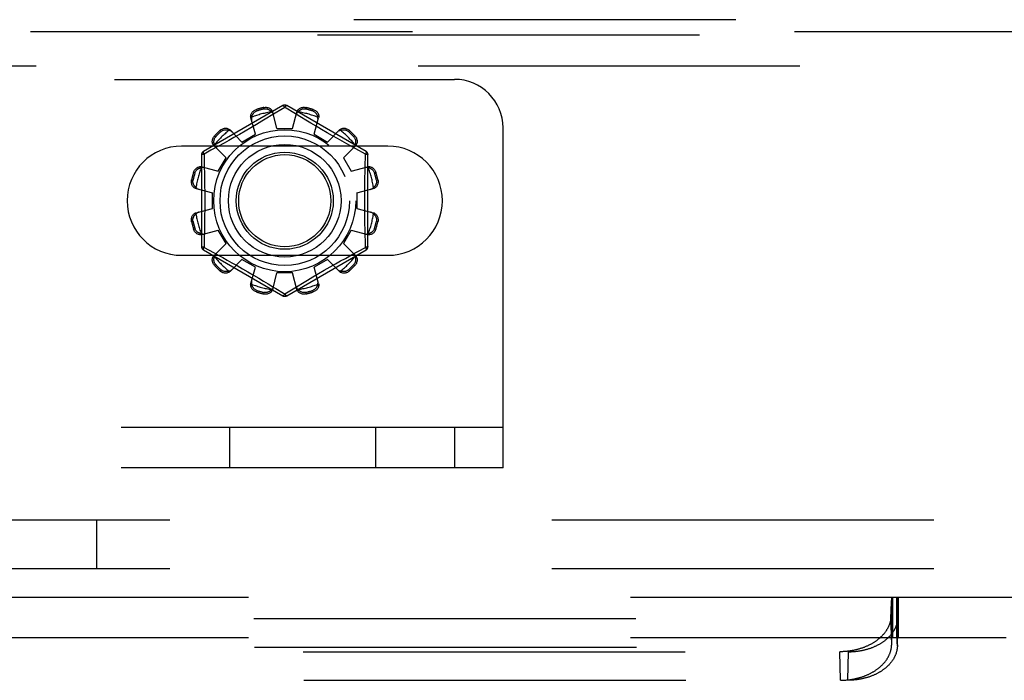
# Model space of a CAD drawing. Header units: inches. Extents: x 0 to 179, y 0 to 116.
# Tile 76 of 234: x 72.34 to 74.88, y 35.12 to 36.82. Entities that reach past the tile are written whole.
import ezdxf

# ---------------------------------------------------------------- set-up
doc = ezdxf.new("R2010")
doc.units = ezdxf.units.IN
doc.header["$LTSCALE"] = 9.842105
doc.header["$MEASUREMENT"] = 0
doc.linetypes.add('HIDDEN', pattern=[0.2, 0.1, -0.1])
for name, color, linetype in [('DEFAULT_2', 8, 'HIDDEN'), ('RIGHTHAND_DOOR_ASSEMBLY', 7, 'CONTINUOUS'), ('SUBPANEL', 7, 'CONTINUOUS')]:
    doc.layers.add(name, color=color, linetype=linetype)

msp = doc.modelspace()

# ---------------------------------------------------------------- linework, layer by layer
at = {"layer": 'DEFAULT_2', "color": 8, "linetype": 'HIDDEN'}
for p, q in [((64.7102, 36.6668), (73.4602, 36.6668)), ((73.0177, 36.5991), (72.8132, 36.4811)), ((72.9496, 36.5892), (72.9507, 36.5855)), ((72.9695, 36.5905), (72.9685, 36.5943)), ((73.0227, 36.5945), (72.9878, 36.5733)), ((73.0027, 36.5403), (72.9917, 36.5826)), ((73.0262, 36.5924), (73.0227, 36.5945)), ((73.0459, 36.5804), (73.0262, 36.5924)), ((73.2322, 36.4811), (73.0277, 36.5991)), ((73.0427, 36.5403), (73.0537, 36.5826)), ((73.0769, 36.5943), (73.0759, 36.5905)), ((73.0947, 36.5855), (73.0958, 36.5892)), ((72.947, 36.5254), (72.9355, 36.5675)), ((72.9641, 36.559), (72.9503, 36.5508)), ((72.9766, 36.5665), (72.9641, 36.559)), ((72.9878, 36.5733), (72.9766, 36.5665)), ((73.077, 36.5616), (73.0655, 36.5685)), ((73.0897, 36.5541), (73.077, 36.5616)), ((73.0984, 36.5254), (73.11, 36.5675)), ((72.8586, 36.5323), (72.8558, 36.5351)), ((72.8817, 36.5365), (72.9124, 36.5054)), ((72.9207, 36.5335), (72.906, 36.525)), ((72.9357, 36.5422), (72.9207, 36.5335)), ((72.9503, 36.5508), (72.9357, 36.5422)), ((73.0027, 36.5403), (73.0427, 36.5403)), ((73.1033, 36.546), (73.0897, 36.5541)), ((73.1175, 36.5377), (73.1033, 36.546)), ((73.1317, 36.5295), (73.1175, 36.5377)), ((73.133, 36.5054), (73.1637, 36.5365)), ((73.1896, 36.5351), (73.1868, 36.5323)), ((73.5852, 35.6668), (73.5852, 36.5418)), ((72.842, 36.5212), (72.8448, 36.5185)), ((72.8786, 36.5096), (72.8664, 36.5028)), ((72.8919, 36.517), (72.8786, 36.5096)), ((72.906, 36.525), (72.8919, 36.517)), ((72.9124, 36.5054), (72.947, 36.5254)), ((73.0984, 36.5254), (73.133, 36.5054)), ((73.1455, 36.5216), (73.1317, 36.5295)), ((73.1587, 36.5142), (73.1455, 36.5216)), ((73.171, 36.5073), (73.1587, 36.5142)), ((73.1823, 36.501), (73.171, 36.5073)), ((73.2006, 36.5185), (73.2034, 36.5212)), ((73.2883, 36.495), (72.7571, 36.495)), ((72.8325, 36.4842), (72.8147, 36.4745)), ((72.8503, 36.4939), (72.8325, 36.4842)), ((72.8406, 36.4953), (72.8716, 36.4647)), ((72.8664, 36.5028), (72.8503, 36.4939)), ((73.1738, 36.4647), (73.2048, 36.4953)), ((73.1925, 36.4954), (73.1823, 36.501)), ((73.206, 36.488), (73.1925, 36.4954)), ((73.2307, 36.4745), (73.206, 36.488)), ((72.8082, 36.4724), (72.8082, 36.2363)), ((72.8147, 36.4745), (72.815, 36.4627)), ((72.8516, 36.43), (72.8716, 36.4647)), ((73.1738, 36.4647), (73.1938, 36.43)), ((73.2372, 36.2363), (73.2372, 36.4724)), ((72.8096, 36.4416), (72.8516, 36.43)), ((73.1938, 36.43), (73.2359, 36.4416)), ((72.7827, 36.4085), (72.7865, 36.4075)), ((72.7916, 36.4264), (72.7878, 36.4274)), ((73.2576, 36.4274), (73.2538, 36.4264)), ((73.2589, 36.4075), (73.2627, 36.4085)), ((72.7945, 36.3854), (72.8367, 36.3743)), ((73.2087, 36.3743), (73.2509, 36.3854)), ((72.8367, 36.3343), (72.8367, 36.3743)), ((73.2087, 36.3743), (73.2087, 36.3343)), ((72.7945, 36.3233), (72.8367, 36.3343)), ((73.2087, 36.3343), (73.2509, 36.3233)), ((72.7865, 36.3012), (72.7827, 36.3002)), ((72.7878, 36.2813), (72.7916, 36.2823)), ((72.8096, 36.2671), (72.8516, 36.2787)), ((72.8716, 36.244), (72.8516, 36.2787)), ((73.1938, 36.2787), (73.1738, 36.244)), ((73.1938, 36.2787), (73.2359, 36.2671)), ((73.2538, 36.2823), (73.2576, 36.2813)), ((73.2627, 36.3002), (73.2589, 36.3012)), ((72.8132, 36.2276), (73.0177, 36.1096)), ((72.8147, 36.2342), (72.8394, 36.2207)), ((72.8406, 36.2134), (72.8716, 36.244)), ((73.0277, 36.1096), (73.2322, 36.2276)), ((73.1738, 36.244), (73.2048, 36.2134)), ((73.2129, 36.2245), (73.2307, 36.2342)), ((73.2307, 36.2342), (73.2304, 36.246)), ((72.7571, 36.2137), (73.2883, 36.2137)), ((72.8394, 36.2207), (72.8529, 36.2133)), ((72.8529, 36.2133), (72.8631, 36.2077)), ((72.8631, 36.2077), (72.8744, 36.2014)), ((72.8817, 36.1722), (72.9124, 36.2033)), ((72.947, 36.1833), (72.9124, 36.2033)), ((73.133, 36.2033), (73.0984, 36.1833)), ((73.133, 36.2033), (73.1637, 36.1722)), ((73.1668, 36.1991), (73.179, 36.2059)), ((73.179, 36.2059), (73.1951, 36.2148)), ((73.1951, 36.2148), (73.2129, 36.2245)), ((72.8448, 36.1902), (72.842, 36.1874)), ((72.8744, 36.2014), (72.8868, 36.1945)), ((72.8868, 36.1945), (72.8999, 36.1871)), ((72.8999, 36.1871), (72.9138, 36.1792)), ((72.9138, 36.1792), (72.9279, 36.171)), ((72.9355, 36.1412), (72.947, 36.1833)), ((73.11, 36.1412), (73.0984, 36.1833)), ((73.1247, 36.1752), (73.1394, 36.1837)), ((73.1394, 36.1837), (73.1536, 36.1917)), ((73.1536, 36.1917), (73.1668, 36.1991)), ((73.2034, 36.1874), (73.2006, 36.1902)), ((72.8558, 36.1736), (72.8586, 36.1764)), ((72.9279, 36.171), (72.9421, 36.1627)), ((72.9421, 36.1627), (72.9558, 36.1546)), ((72.9558, 36.1546), (72.9684, 36.1471)), ((72.9917, 36.1261), (73.0027, 36.1683)), ((73.0427, 36.1683), (73.0027, 36.1683)), ((73.0537, 36.1261), (73.0427, 36.1683)), ((73.0813, 36.1497), (73.0951, 36.1579)), ((73.0951, 36.1579), (73.1097, 36.1665)), ((73.1097, 36.1665), (73.1247, 36.1752)), ((73.1868, 36.1764), (73.1896, 36.1736)), ((72.9684, 36.1471), (72.9799, 36.1402)), ((72.9995, 36.1283), (73.0193, 36.1163)), ((73.0227, 36.1142), (73.0576, 36.1354)), ((73.0576, 36.1354), (73.0688, 36.1422)), ((73.0688, 36.1422), (73.0813, 36.1497)), ((72.9507, 36.1232), (72.9496, 36.1194)), ((72.9685, 36.1144), (72.9695, 36.1182)), ((73.0193, 36.1163), (73.0227, 36.1142)), ((73.0759, 36.1182), (73.0769, 36.1144)), ((73.0958, 36.1194), (73.0947, 36.1232)), ((73.5852, 35.7708), (64.5852, 35.7708)), ((72.881, 35.6668), (72.881, 35.7708)), ((73.2577, 35.6668), (73.2577, 35.7708)), ((73.4602, 35.7708), (73.4602, 35.6668)), ((73.5852, 35.6668), (64.5852, 35.6668)), ((66.0401, 35.3333), (75.6002, 35.3333)), ((74.5857, 35.3123), (74.5858, 35.3154)), ((74.5858, 35.3154), (74.586, 35.3182)), ((74.586, 35.3333), (74.586, 35.2293)), ((74.586, 35.3182), (74.5861, 35.3208)), ((74.5861, 35.3208), (74.5862, 35.3224)), ((74.5862, 35.3224), (74.5863, 35.3239)), ((74.5863, 35.3239), (74.5864, 35.3253)), ((74.5877, 35.2293), (74.5877, 35.3333)), ((74.5879, 35.3333), (74.5879, 35.2293)), ((74.5889, 35.3333), (74.5889, 35.2293)), ((74.5997, 35.3333), (74.5997, 35.2293)), ((74.5999, 35.2293), (74.5999, 35.3333)), ((74.6007, 35.3333), (74.6007, 35.2293)), ((74.6012, 35.3259), (74.601, 35.3272)), ((74.6013, 35.3246), (74.6012, 35.3259)), ((74.6014, 35.3232), (74.6013, 35.3246)), ((74.6015, 35.3216), (74.6014, 35.3232)), ((74.6016, 35.3191), (74.6015, 35.3216)), ((74.6018, 35.3163), (74.6016, 35.3191)), ((74.6019, 35.3134), (74.6018, 35.3163)), ((74.6036, 35.3333), (74.6036, 35.2293)), ((74.5847, 35.2849), (74.585, 35.2937)), ((74.585, 35.2937), (74.5852, 35.3018)), ((74.5852, 35.3018), (74.5855, 35.3079)), ((74.5855, 35.3079), (74.5857, 35.3123)), ((74.602, 35.3112), (74.6019, 35.3134)), ((74.6022, 35.3067), (74.602, 35.3112)), ((74.6024, 35.3005), (74.6022, 35.3067)), ((74.6027, 35.2923), (74.6024, 35.3005)), ((74.6029, 35.2849), (74.6027, 35.2923)), ((67.0376, 35.2788), (74.6027, 35.2788)), ((74.5865, 35.2111), (74.5847, 35.2849)), ((74.6011, 35.2111), (74.6029, 35.2849)), ((74.6012, 35.2083), (74.6029, 35.2819)), ((74.6027, 35.2788), (74.6029, 35.2819)), ((74.6029, 35.2819), (74.6029, 35.2849)), ((66.0401, 35.2293), (74.8815, 35.2293)), ((74.5865, 35.2111), (74.5866, 35.2149)), ((74.5866, 35.2149), (74.5867, 35.2177)), ((74.5867, 35.2177), (74.5868, 35.2195)), ((74.5868, 35.2195), (74.5869, 35.2213)), ((74.5869, 35.2228), (74.587, 35.2238)), ((74.5869, 35.2213), (74.5869, 35.2228)), ((74.587, 35.2247), (74.5871, 35.2255)), ((74.587, 35.2238), (74.587, 35.2247)), ((74.6005, 35.2255), (74.6005, 35.2262)), ((74.6006, 35.2247), (74.6005, 35.2255)), ((74.6006, 35.2238), (74.6006, 35.2247)), ((74.6007, 35.2228), (74.6006, 35.2238)), ((74.6008, 35.2213), (74.6007, 35.2228)), ((74.6008, 35.2195), (74.6008, 35.2213)), ((74.601, 35.217), (74.6008, 35.2195)), ((74.601, 35.2142), (74.601, 35.217)), ((74.6011, 35.2111), (74.601, 35.2142)), ((67.0394, 35.2052), (74.601, 35.2052)), ((67.1653, 35.1931), (74.4751, 35.1931)), ((74.4543, 35.1195), (74.4526, 35.1931)), ((74.4734, 35.1195), (74.4751, 35.1931)), ((67.167, 35.1195), (74.4734, 35.1195))]:
    msp.add_line(p, q, dxfattribs=at)
for points in [[(72.9355, 36.5675), (72.9351, 36.5693), (72.9349, 36.5711), (72.935, 36.573), (72.9353, 36.575), (72.9359, 36.5768), (72.9367, 36.5787), (72.9377, 36.5804), (72.9389, 36.5821), (72.9403, 36.5837), (72.9419, 36.5851), (72.9437, 36.5864), (72.9456, 36.5876), (72.9476, 36.5885), (72.9496, 36.5892)], [(72.9377, 36.5694), (72.9379, 36.5704), (72.9382, 36.5714), (72.9385, 36.5724), (72.9388, 36.5734), (72.9392, 36.5743), (72.9396, 36.5753), (72.9401, 36.5762), (72.9406, 36.5772), (72.9411, 36.5781), (72.9418, 36.579), (72.9425, 36.5799), (72.9433, 36.5808), (72.9442, 36.5817), (72.9452, 36.5825), (72.9463, 36.5834), (72.9476, 36.5842), (72.9491, 36.5849), (72.9507, 36.5855)], [(72.9685, 36.5943), (72.9707, 36.5947), (72.9729, 36.5949), (72.9751, 36.5948), (72.9773, 36.5946), (72.9794, 36.5941), (72.9814, 36.5935), (72.9833, 36.5926), (72.985, 36.5916), (72.9866, 36.5904), (72.9881, 36.5891), (72.9893, 36.5876), (72.9903, 36.586), (72.9911, 36.5843), (72.9917, 36.5826)], [(72.9695, 36.5905), (72.9712, 36.5908), (72.9728, 36.5909), (72.9743, 36.5909), (72.9758, 36.5907), (72.9771, 36.5905), (72.9783, 36.5902), (72.9794, 36.5898), (72.9805, 36.5894), (72.9815, 36.5889), (72.9824, 36.5884), (72.9834, 36.5878), (72.9842, 36.5872), (72.9851, 36.5866), (72.9859, 36.586), (72.9866, 36.5853), (72.9874, 36.5846), (72.9881, 36.5838), (72.9888, 36.583)], [(72.9936, 36.5754), (72.9931, 36.5768), (72.9925, 36.5782), (72.9918, 36.5795), (72.9909, 36.5807), (72.9899, 36.5819), (72.9888, 36.583)], [(73.0177, 36.5991), (73.018, 36.5992), (73.0185, 36.5991), (73.019, 36.5987), (73.0197, 36.5982), (73.0204, 36.5975), (73.0211, 36.5967), (73.0219, 36.5957), (73.0227, 36.5945)], [(73.0227, 36.5945), (73.0235, 36.5957), (73.0243, 36.5967), (73.0251, 36.5975), (73.0257, 36.5982), (73.0264, 36.5987), (73.0269, 36.5991), (73.0274, 36.5992), (73.0277, 36.5991)], [(73.0566, 36.583), (73.0555, 36.5819), (73.0545, 36.5807), (73.0536, 36.5795), (73.0529, 36.5782), (73.0523, 36.5768), (73.0519, 36.5754)], [(73.0537, 36.5826), (73.0543, 36.5843), (73.0551, 36.586), (73.0561, 36.5876), (73.0574, 36.5891), (73.0588, 36.5904), (73.0604, 36.5916), (73.0621, 36.5926), (73.064, 36.5935), (73.066, 36.5941), (73.0681, 36.5946), (73.0703, 36.5948), (73.0726, 36.5949), (73.0747, 36.5947), (73.0769, 36.5943)], [(73.0566, 36.583), (73.0573, 36.5838), (73.058, 36.5846), (73.0588, 36.5853), (73.0596, 36.586), (73.0604, 36.5866), (73.0612, 36.5873), (73.0621, 36.5878), (73.063, 36.5884), (73.0639, 36.5889), (73.0649, 36.5894), (73.066, 36.5898), (73.0671, 36.5902), (73.0684, 36.5905), (73.0697, 36.5907), (73.0711, 36.5909), (73.0726, 36.5909), (73.0742, 36.5908), (73.0759, 36.5905)], [(73.0947, 36.5855), (73.0963, 36.5849), (73.0978, 36.5842), (73.0991, 36.5834), (73.1002, 36.5825), (73.1012, 36.5817), (73.1021, 36.5808), (73.1029, 36.5799), (73.1036, 36.579), (73.1043, 36.5781), (73.1049, 36.5771), (73.1054, 36.5762), (73.1058, 36.5753), (73.1062, 36.5743), (73.1066, 36.5734), (73.1069, 36.5724), (73.1072, 36.5714), (73.1075, 36.5704), (73.1077, 36.5694)], [(73.0958, 36.5892), (73.0978, 36.5885), (73.0998, 36.5876), (73.1017, 36.5864), (73.1035, 36.5851), (73.1051, 36.5837), (73.1065, 36.5821), (73.1077, 36.5804), (73.1087, 36.5787), (73.1095, 36.5768), (73.1101, 36.575), (73.1104, 36.573), (73.1105, 36.5711), (73.1103, 36.5693), (73.11, 36.5675)], [(72.9377, 36.5694), (72.9373, 36.5678), (72.937, 36.5663), (72.9369, 36.5648), (72.9369, 36.5633), (72.9371, 36.5618), (72.9374, 36.5604)], [(73.0655, 36.5685), (73.0504, 36.5777), (73.0459, 36.5804)], [(73.108, 36.5604), (73.1083, 36.5618), (73.1085, 36.5633), (73.1085, 36.5648), (73.1084, 36.5663), (73.1081, 36.5678), (73.1077, 36.5694)], [(72.8558, 36.5351), (72.8575, 36.5365), (72.8593, 36.5377), (72.8612, 36.5388), (72.8632, 36.5397), (72.8653, 36.5403), (72.8674, 36.5408), (72.8694, 36.541), (72.8714, 36.541), (72.8734, 36.5408), (72.8753, 36.5403), (72.8772, 36.5396), (72.8789, 36.5387), (72.8804, 36.5377), (72.8817, 36.5365)], [(72.8586, 36.5323), (72.8599, 36.5334), (72.8612, 36.5343), (72.8626, 36.535), (72.8639, 36.5356), (72.8651, 36.536), (72.8663, 36.5364), (72.8675, 36.5366), (72.8686, 36.5368), (72.8697, 36.5369), (72.8708, 36.5369), (72.8719, 36.5369), (72.8729, 36.5368), (72.874, 36.5367), (72.875, 36.5365), (72.876, 36.5363), (72.877, 36.5361), (72.878, 36.5358), (72.879, 36.5354)], [(72.8869, 36.5312), (72.8858, 36.5322), (72.8847, 36.5331), (72.8834, 36.5339), (72.882, 36.5345), (72.8805, 36.535), (72.879, 36.5354)], [(73.1664, 36.5354), (73.1649, 36.535), (73.1634, 36.5345), (73.162, 36.5339), (73.1607, 36.5331), (73.1596, 36.5322), (73.1585, 36.5312)], [(73.1637, 36.5365), (73.165, 36.5377), (73.1666, 36.5387), (73.1682, 36.5396), (73.1701, 36.5403), (73.172, 36.5408), (73.174, 36.541), (73.176, 36.541), (73.178, 36.5408), (73.1801, 36.5403), (73.1822, 36.5397), (73.1842, 36.5388), (73.1861, 36.5377), (73.1879, 36.5365), (73.1896, 36.5351)], [(73.1664, 36.5354), (73.1674, 36.5358), (73.1684, 36.5361), (73.1694, 36.5363), (73.1704, 36.5365), (73.1715, 36.5367), (73.1725, 36.5368), (73.1735, 36.5369), (73.1746, 36.5369), (73.1757, 36.5369), (73.1768, 36.5368), (73.1779, 36.5366), (73.1791, 36.5364), (73.1803, 36.536), (73.1816, 36.5356), (73.1829, 36.535), (73.1842, 36.5343), (73.1855, 36.5334), (73.1868, 36.5323)], [(72.8406, 36.4953), (72.8394, 36.4967), (72.8383, 36.4982), (72.8374, 36.4999), (72.8368, 36.5017), (72.8363, 36.5036), (72.8361, 36.5056), (72.8361, 36.5076), (72.8363, 36.5097), (72.8367, 36.5118), (72.8374, 36.5138), (72.8383, 36.5158), (72.8393, 36.5178), (72.8406, 36.5196), (72.842, 36.5212)], [(72.8416, 36.4981), (72.8413, 36.4991), (72.841, 36.5001), (72.8407, 36.5011), (72.8405, 36.5021), (72.8404, 36.5031), (72.8403, 36.5041), (72.8402, 36.5052), (72.8402, 36.5062), (72.8402, 36.5073), (72.8403, 36.5084), (72.8405, 36.5096), (72.8407, 36.5107), (72.841, 36.512), (72.8415, 36.5132), (72.8421, 36.5145), (72.8428, 36.5158), (72.8437, 36.5172), (72.8448, 36.5185)], [(73.2006, 36.5185), (73.2017, 36.5172), (73.2026, 36.5158), (73.2034, 36.5145), (73.2039, 36.5132), (73.2044, 36.5119), (73.2047, 36.5107), (73.205, 36.5096), (73.2051, 36.5084), (73.2052, 36.5073), (73.2052, 36.5062), (73.2052, 36.5052), (73.2052, 36.5041), (73.205, 36.5031), (73.2049, 36.5021), (73.2047, 36.5011), (73.2044, 36.5), (73.2041, 36.499), (73.2038, 36.4981)], [(73.2034, 36.5212), (73.2048, 36.5196), (73.2061, 36.5178), (73.2072, 36.5158), (73.208, 36.5138), (73.2087, 36.5118), (73.2091, 36.5097), (73.2094, 36.5076), (73.2093, 36.5056), (73.2091, 36.5036), (73.2087, 36.5017), (73.208, 36.4999), (73.2071, 36.4982), (73.2061, 36.4967), (73.2048, 36.4953)], [(72.8147, 36.4744), (72.8141, 36.4757), (72.8137, 36.4769), (72.8133, 36.478), (72.813, 36.4789), (72.8129, 36.4797), (72.8129, 36.4804), (72.813, 36.4808), (72.8132, 36.4811)], [(72.8416, 36.4981), (72.842, 36.4965), (72.8425, 36.4951), (72.8432, 36.4937), (72.844, 36.4924), (72.8448, 36.4912), (72.8458, 36.4901)], [(73.1996, 36.4901), (73.2006, 36.4912), (73.2015, 36.4924), (73.2022, 36.4937), (73.2029, 36.4951), (73.2034, 36.4965), (73.2038, 36.4981)], [(73.2322, 36.4811), (73.2324, 36.4808), (73.2325, 36.4804), (73.2325, 36.4797), (73.2324, 36.4789), (73.2321, 36.478), (73.2318, 36.4769), (73.2313, 36.4757), (73.2307, 36.4744)], [(72.8082, 36.4724), (72.8083, 36.4727), (72.8087, 36.4731), (72.8092, 36.4734), (72.81, 36.4736), (72.8109, 36.4739), (72.8121, 36.4741), (72.8133, 36.4743), (72.8147, 36.4744)], [(72.815, 36.4627), (72.8155, 36.4389), (72.8158, 36.4269), (72.816, 36.4148), (72.8162, 36.4027), (72.8163, 36.3906), (72.8165, 36.3785), (72.8165, 36.3664), (72.8166, 36.3543), (72.8165, 36.3423), (72.8165, 36.3302), (72.8163, 36.3181), (72.8162, 36.306), (72.816, 36.2939), (72.8158, 36.2818)], [(73.2296, 36.4269), (73.2302, 36.4509), (73.2304, 36.4627), (73.2307, 36.4745)], [(73.2307, 36.4744), (73.2321, 36.4743), (73.2334, 36.4741), (73.2345, 36.4739), (73.2354, 36.4736), (73.2362, 36.4734), (73.2368, 36.4731), (73.2371, 36.4727), (73.2372, 36.4724)], [(72.7878, 36.4274), (72.7885, 36.4295), (72.7895, 36.4314), (72.7906, 36.4333), (72.7919, 36.4351), (72.7934, 36.4367), (72.795, 36.4381), (72.7966, 36.4393), (72.7984, 36.4403), (72.8002, 36.4411), (72.8021, 36.4417), (72.804, 36.442), (72.8059, 36.4421), (72.8078, 36.442), (72.8096, 36.4416)], [(72.7916, 36.4264), (72.7922, 36.428), (72.7929, 36.4294), (72.7937, 36.4307), (72.7945, 36.4319), (72.7954, 36.4329), (72.7963, 36.4338), (72.7972, 36.4346), (72.7981, 36.4353), (72.799, 36.4359), (72.7999, 36.4365), (72.8008, 36.437), (72.8018, 36.4375), (72.8027, 36.4379), (72.8037, 36.4383), (72.8047, 36.4386), (72.8057, 36.4389), (72.8067, 36.4391), (72.8077, 36.4393)], [(72.8167, 36.4396), (72.8152, 36.44), (72.8138, 36.4401), (72.8123, 36.4402), (72.8108, 36.44), (72.8092, 36.4398), (72.8077, 36.4393)], [(73.2377, 36.4393), (73.2362, 36.4398), (73.2347, 36.44), (73.2331, 36.4402), (73.2316, 36.4401), (73.2302, 36.44), (73.2287, 36.4396)], [(73.2359, 36.4416), (73.2376, 36.442), (73.2395, 36.4421), (73.2414, 36.442), (73.2433, 36.4417), (73.2452, 36.4411), (73.247, 36.4403), (73.2488, 36.4393), (73.2505, 36.4381), (73.252, 36.4367), (73.2535, 36.4351), (73.2548, 36.4333), (73.2559, 36.4314), (73.2569, 36.4295), (73.2576, 36.4274)], [(73.2377, 36.4393), (73.2387, 36.4391), (73.2397, 36.4389), (73.2407, 36.4386), (73.2417, 36.4383), (73.2427, 36.4379), (73.2437, 36.4375), (73.2446, 36.437), (73.2455, 36.4365), (73.2464, 36.4359), (73.2474, 36.4353), (73.2483, 36.4346), (73.2492, 36.4338), (73.25, 36.4329), (73.2509, 36.4319), (73.2517, 36.4307), (73.2525, 36.4294), (73.2532, 36.428), (73.2538, 36.4264)], [(72.7945, 36.3854), (72.7928, 36.3859), (72.7911, 36.3867), (72.7895, 36.3878), (72.788, 36.389), (72.7866, 36.3904), (72.7854, 36.392), (72.7844, 36.3938), (72.7836, 36.3957), (72.7829, 36.3977), (72.7825, 36.3998), (72.7822, 36.402), (72.7822, 36.4042), (72.7824, 36.4064), (72.7827, 36.4085)], [(72.794, 36.3883), (72.7932, 36.389), (72.7925, 36.3897), (72.7918, 36.3904), (72.7911, 36.3912), (72.7904, 36.392), (72.7898, 36.3928), (72.7892, 36.3937), (72.7887, 36.3946), (72.7882, 36.3956), (72.7877, 36.3966), (72.7873, 36.3976), (72.7869, 36.3988), (72.7866, 36.4), (72.7863, 36.4013), (72.7862, 36.4027), (72.7861, 36.4042), (72.7863, 36.4058), (72.7865, 36.4075)], [(73.2304, 36.246), (73.2299, 36.2698), (73.2296, 36.2818), (73.2294, 36.2939), (73.2292, 36.306), (73.2291, 36.3181), (73.2289, 36.3302), (73.2289, 36.3423), (73.2289, 36.3544), (73.2289, 36.3664), (73.2289, 36.3785), (73.2291, 36.3906), (73.2292, 36.4027), (73.2294, 36.4148), (73.2296, 36.4269)], [(73.2627, 36.4085), (73.2631, 36.4064), (73.2632, 36.4042), (73.2632, 36.402), (73.2629, 36.3998), (73.2625, 36.3977), (73.2618, 36.3957), (73.261, 36.3938), (73.26, 36.392), (73.2588, 36.3904), (73.2574, 36.389), (73.2559, 36.3878), (73.2543, 36.3867), (73.2527, 36.3859), (73.2509, 36.3854)], [(73.2589, 36.4075), (73.2591, 36.4058), (73.2593, 36.4042), (73.2592, 36.4027), (73.2591, 36.4013), (73.2588, 36.4), (73.2585, 36.3988), (73.2581, 36.3976), (73.2577, 36.3966), (73.2572, 36.3956), (73.2567, 36.3946), (73.2562, 36.3937), (73.2556, 36.3928), (73.255, 36.392), (73.2543, 36.3912), (73.2537, 36.3904), (73.2529, 36.3897), (73.2522, 36.3889), (73.2514, 36.3883)], [(72.794, 36.3883), (72.7951, 36.3871), (72.7963, 36.3861), (72.7976, 36.3852), (72.7989, 36.3845), (72.8002, 36.3839), (72.8016, 36.3835)], [(73.2438, 36.3835), (73.2452, 36.3839), (73.2465, 36.3845), (73.2478, 36.3852), (73.2491, 36.3861), (73.2503, 36.3871), (73.2514, 36.3883)], [(72.7827, 36.3002), (72.7824, 36.3023), (72.7822, 36.3045), (72.7822, 36.3067), (72.7825, 36.3089), (72.7829, 36.311), (72.7836, 36.313), (72.7844, 36.3149), (72.7854, 36.3166), (72.7866, 36.3183), (72.788, 36.3197), (72.7895, 36.3209), (72.7911, 36.322), (72.7928, 36.3228), (72.7945, 36.3233)], [(72.7865, 36.3012), (72.7863, 36.3029), (72.7861, 36.3045), (72.7862, 36.306), (72.7863, 36.3074), (72.7866, 36.3087), (72.7869, 36.3099), (72.7873, 36.3111), (72.7877, 36.3121), (72.7882, 36.3131), (72.7887, 36.3141), (72.7892, 36.315), (72.7898, 36.3159), (72.7904, 36.3167), (72.7911, 36.3175), (72.7918, 36.3183), (72.7925, 36.319), (72.7932, 36.3197), (72.794, 36.3204)], [(72.8016, 36.3252), (72.8002, 36.3248), (72.7989, 36.3242), (72.7976, 36.3234), (72.7963, 36.3226), (72.7951, 36.3216), (72.794, 36.3204)], [(73.2514, 36.3204), (73.2503, 36.3216), (73.2491, 36.3226), (73.2478, 36.3234), (73.2465, 36.3242), (73.2452, 36.3248), (73.2438, 36.3252)], [(73.2509, 36.3233), (73.2527, 36.3228), (73.2543, 36.322), (73.2559, 36.3209), (73.2574, 36.3197), (73.2588, 36.3183), (73.26, 36.3166), (73.261, 36.3149), (73.2618, 36.313), (73.2625, 36.311), (73.2629, 36.3089), (73.2632, 36.3067), (73.2632, 36.3045), (73.2631, 36.3023), (73.2627, 36.3002)], [(73.2514, 36.3204), (73.2522, 36.3197), (73.2529, 36.319), (73.2537, 36.3183), (73.2543, 36.3175), (73.255, 36.3167), (73.2556, 36.3159), (73.2562, 36.315), (73.2567, 36.3141), (73.2572, 36.3131), (73.2577, 36.3121), (73.2581, 36.311), (73.2585, 36.3099), (73.2588, 36.3087), (73.2591, 36.3074), (73.2592, 36.306), (73.2593, 36.3045), (73.2591, 36.3029), (73.2589, 36.3012)], [(72.8096, 36.2671), (72.8078, 36.2667), (72.8059, 36.2666), (72.804, 36.2667), (72.8021, 36.267), (72.8002, 36.2676), (72.7984, 36.2684), (72.7966, 36.2694), (72.795, 36.2706), (72.7934, 36.272), (72.7919, 36.2736), (72.7906, 36.2754), (72.7895, 36.2773), (72.7885, 36.2792), (72.7878, 36.2813)], [(72.8077, 36.2694), (72.8067, 36.2696), (72.8057, 36.2698), (72.8047, 36.2701), (72.8037, 36.2704), (72.8027, 36.2708), (72.8018, 36.2712), (72.8008, 36.2717), (72.7999, 36.2722), (72.799, 36.2728), (72.7981, 36.2734), (72.7972, 36.2741), (72.7963, 36.2749), (72.7954, 36.2758), (72.7945, 36.2768), (72.7937, 36.278), (72.7929, 36.2793), (72.7922, 36.2807), (72.7916, 36.2823)], [(72.8158, 36.2818), (72.8153, 36.2578), (72.815, 36.246), (72.8147, 36.2342)], [(73.2576, 36.2813), (73.2569, 36.2792), (73.2559, 36.2773), (73.2548, 36.2754), (73.2535, 36.2736), (73.252, 36.272), (73.2505, 36.2706), (73.2488, 36.2694), (73.247, 36.2684), (73.2452, 36.2676), (73.2433, 36.267), (73.2414, 36.2667), (73.2395, 36.2666), (73.2376, 36.2667), (73.2359, 36.2671)], [(73.2538, 36.2823), (73.2532, 36.2807), (73.2525, 36.2793), (73.2517, 36.278), (73.2509, 36.2768), (73.25, 36.2758), (73.2491, 36.2749), (73.2482, 36.2741), (73.2473, 36.2734), (73.2464, 36.2728), (73.2455, 36.2722), (73.2446, 36.2717), (73.2436, 36.2712), (73.2427, 36.2708), (73.2417, 36.2704), (73.2407, 36.2701), (73.2397, 36.2698), (73.2387, 36.2696), (73.2377, 36.2694)], [(72.8077, 36.2694), (72.8092, 36.2689), (72.8108, 36.2687), (72.8123, 36.2685), (72.8138, 36.2686), (72.8152, 36.2687), (72.8167, 36.2691)], [(73.2287, 36.2691), (73.2302, 36.2687), (73.2316, 36.2686), (73.2331, 36.2685), (73.2347, 36.2687), (73.2362, 36.2689), (73.2377, 36.2694)], [(72.8147, 36.2342), (72.8133, 36.2344), (72.8121, 36.2346), (72.8109, 36.2348), (72.81, 36.235), (72.8092, 36.2353), (72.8087, 36.2356), (72.8083, 36.236), (72.8082, 36.2363)], [(72.8132, 36.2276), (72.813, 36.2279), (72.8129, 36.2283), (72.8129, 36.229), (72.813, 36.2298), (72.8133, 36.2307), (72.8137, 36.2318), (72.8141, 36.233), (72.8147, 36.2342)], [(73.2372, 36.2363), (73.2371, 36.236), (73.2368, 36.2356), (73.2362, 36.2353), (73.2354, 36.235), (73.2345, 36.2348), (73.2334, 36.2346), (73.2321, 36.2344), (73.2307, 36.2342)], [(73.2307, 36.2342), (73.2313, 36.233), (73.2318, 36.2318), (73.2321, 36.2307), (73.2324, 36.2298), (73.2325, 36.229), (73.2325, 36.2283), (73.2324, 36.2279), (73.2322, 36.2276)], [(72.842, 36.1874), (72.8406, 36.1891), (72.8393, 36.1909), (72.8383, 36.1929), (72.8374, 36.1949), (72.8367, 36.1969), (72.8363, 36.199), (72.8361, 36.201), (72.8361, 36.2031), (72.8363, 36.2051), (72.8368, 36.207), (72.8374, 36.2088), (72.8383, 36.2105), (72.8394, 36.212), (72.8406, 36.2134)], [(72.8448, 36.1902), (72.8437, 36.1915), (72.8428, 36.1929), (72.842, 36.1942), (72.8415, 36.1955), (72.841, 36.1968), (72.8407, 36.198), (72.8405, 36.1991), (72.8403, 36.2003), (72.8402, 36.2014), (72.8402, 36.2025), (72.8402, 36.2035), (72.8403, 36.2046), (72.8404, 36.2056), (72.8405, 36.2066), (72.8407, 36.2076), (72.841, 36.2086), (72.8413, 36.2096), (72.8416, 36.2106)], [(72.8458, 36.2186), (72.8448, 36.2175), (72.844, 36.2163), (72.8432, 36.215), (72.8425, 36.2136), (72.842, 36.2122), (72.8416, 36.2106)], [(73.2038, 36.2106), (73.2034, 36.2122), (73.2029, 36.2136), (73.2022, 36.215), (73.2015, 36.2163), (73.2006, 36.2175), (73.1996, 36.2186)], [(73.2038, 36.2106), (73.2041, 36.2096), (73.2044, 36.2086), (73.2047, 36.2076), (73.2049, 36.2066), (73.205, 36.2056), (73.2052, 36.2046), (73.2052, 36.2035), (73.2052, 36.2025), (73.2052, 36.2014), (73.2051, 36.2003), (73.205, 36.1991), (73.2047, 36.1979), (73.2044, 36.1967), (73.2039, 36.1955), (73.2034, 36.1942), (73.2026, 36.1929), (73.2017, 36.1915), (73.2006, 36.1902)], [(73.2048, 36.2134), (73.2061, 36.212), (73.2071, 36.2105), (73.208, 36.2088), (73.2087, 36.207), (73.2091, 36.2051), (73.2093, 36.2031), (73.2094, 36.201), (73.2091, 36.199), (73.2087, 36.1969), (73.208, 36.1949), (73.2072, 36.1929), (73.2061, 36.1909), (73.2048, 36.1891), (73.2034, 36.1874)], [(72.879, 36.1733), (72.8805, 36.1736), (72.882, 36.1742), (72.8834, 36.1748), (72.8847, 36.1756), (72.8858, 36.1765), (72.8869, 36.1775)], [(73.1585, 36.1775), (73.1596, 36.1765), (73.1607, 36.1756), (73.162, 36.1748), (73.1634, 36.1742), (73.1649, 36.1736), (73.1664, 36.1733)], [(72.8817, 36.1722), (72.8804, 36.171), (72.8789, 36.1699), (72.8772, 36.1691), (72.8753, 36.1684), (72.8734, 36.1679), (72.8714, 36.1677), (72.8694, 36.1677), (72.8674, 36.1679), (72.8653, 36.1683), (72.8632, 36.169), (72.8612, 36.1699), (72.8593, 36.171), (72.8575, 36.1722), (72.8558, 36.1736)], [(72.879, 36.1733), (72.878, 36.1729), (72.877, 36.1726), (72.876, 36.1724), (72.875, 36.1722), (72.8739, 36.172), (72.8729, 36.1719), (72.8719, 36.1718), (72.8708, 36.1718), (72.8697, 36.1718), (72.8686, 36.1719), (72.8675, 36.1721), (72.8663, 36.1723), (72.8651, 36.1727), (72.8638, 36.1731), (72.8625, 36.1737), (72.8612, 36.1744), (72.8599, 36.1753), (72.8586, 36.1764)], [(73.1896, 36.1736), (73.1879, 36.1722), (73.1861, 36.171), (73.1842, 36.1699), (73.1822, 36.169), (73.1801, 36.1683), (73.178, 36.1679), (73.176, 36.1677), (73.174, 36.1677), (73.172, 36.1679), (73.1701, 36.1684), (73.1682, 36.1691), (73.1666, 36.1699), (73.165, 36.171), (73.1637, 36.1722)], [(73.1868, 36.1764), (73.1855, 36.1753), (73.1842, 36.1744), (73.1829, 36.1737), (73.1816, 36.1731), (73.1803, 36.1727), (73.1791, 36.1723), (73.1779, 36.1721), (73.1768, 36.1719), (73.1757, 36.1718), (73.1746, 36.1718), (73.1735, 36.1718), (73.1725, 36.1719), (73.1715, 36.172), (73.1704, 36.1722), (73.1694, 36.1724), (73.1684, 36.1726), (73.1674, 36.1729), (73.1664, 36.1733)], [(72.9496, 36.1194), (72.9476, 36.1202), (72.9456, 36.1211), (72.9437, 36.1223), (72.9419, 36.1236), (72.9403, 36.125), (72.9389, 36.1266), (72.9377, 36.1283), (72.9367, 36.13), (72.9359, 36.1318), (72.9353, 36.1337), (72.935, 36.1357), (72.9349, 36.1376), (72.9351, 36.1394), (72.9355, 36.1412)], [(72.9374, 36.1483), (72.9371, 36.1469), (72.9369, 36.1454), (72.9369, 36.1439), (72.937, 36.1424), (72.9373, 36.1409), (72.9377, 36.1393)], [(72.9507, 36.1232), (72.9491, 36.1238), (72.9476, 36.1245), (72.9463, 36.1253), (72.9452, 36.1262), (72.9442, 36.127), (72.9433, 36.1279), (72.9425, 36.1288), (72.9418, 36.1297), (72.9411, 36.1306), (72.9406, 36.1315), (72.94, 36.1325), (72.9396, 36.1334), (72.9392, 36.1344), (72.9388, 36.1353), (72.9385, 36.1363), (72.9382, 36.1373), (72.9379, 36.1383), (72.9377, 36.1393)], [(72.9917, 36.1261), (72.9911, 36.1244), (72.9903, 36.1227), (72.9893, 36.1211), (72.9881, 36.1196), (72.9866, 36.1183), (72.985, 36.1171), (72.9833, 36.1161), (72.9814, 36.1152), (72.9794, 36.1146), (72.9773, 36.1141), (72.9751, 36.1139), (72.9729, 36.1138), (72.9707, 36.114), (72.9685, 36.1144)], [(72.9799, 36.1402), (72.995, 36.131), (72.9995, 36.1283)], [(72.9888, 36.1257), (72.9899, 36.1268), (72.9909, 36.1279), (72.9918, 36.1292), (72.9925, 36.1305), (72.9931, 36.1319), (72.9936, 36.1333)], [(73.0519, 36.1333), (73.0523, 36.1319), (73.0529, 36.1305), (73.0536, 36.1292), (73.0545, 36.1279), (73.0555, 36.1268), (73.0566, 36.1257)], [(73.0769, 36.1144), (73.0747, 36.114), (73.0726, 36.1138), (73.0703, 36.1139), (73.0681, 36.1141), (73.066, 36.1146), (73.064, 36.1152), (73.0621, 36.1161), (73.0604, 36.1171), (73.0588, 36.1183), (73.0574, 36.1196), (73.0561, 36.1211), (73.0551, 36.1227), (73.0543, 36.1244), (73.0537, 36.1261)], [(73.1077, 36.1393), (73.1075, 36.1383), (73.1072, 36.1373), (73.1069, 36.1363), (73.1066, 36.1353), (73.1062, 36.1343), (73.1058, 36.1334), (73.1054, 36.1325), (73.1048, 36.1315), (73.1043, 36.1306), (73.1036, 36.1297), (73.1029, 36.1288), (73.1021, 36.1279), (73.1012, 36.127), (73.1002, 36.1262), (73.0991, 36.1253), (73.0978, 36.1245), (73.0963, 36.1238), (73.0947, 36.1232)], [(73.11, 36.1412), (73.1103, 36.1394), (73.1105, 36.1376), (73.1104, 36.1357), (73.1101, 36.1337), (73.1095, 36.1318), (73.1087, 36.13), (73.1077, 36.1283), (73.1065, 36.1266), (73.1051, 36.125), (73.1035, 36.1236), (73.1017, 36.1223), (73.0998, 36.1211), (73.0978, 36.1202), (73.0958, 36.1194)], [(73.1077, 36.1393), (73.1081, 36.1409), (73.1084, 36.1424), (73.1085, 36.1439), (73.1085, 36.1454), (73.1083, 36.1469), (73.108, 36.1483)], [(72.9888, 36.1257), (72.9881, 36.1249), (72.9874, 36.1241), (72.9866, 36.1234), (72.9859, 36.1227), (72.985, 36.1221), (72.9842, 36.1214), (72.9833, 36.1209), (72.9824, 36.1203), (72.9815, 36.1198), (72.9805, 36.1193), (72.9794, 36.1189), (72.9783, 36.1185), (72.9771, 36.1182), (72.9757, 36.118), (72.9743, 36.1178), (72.9728, 36.1178), (72.9712, 36.1179), (72.9695, 36.1182)], [(73.0227, 36.1142), (73.0219, 36.113), (73.0211, 36.112), (73.0204, 36.1112), (73.0197, 36.1105), (73.019, 36.11), (73.0185, 36.1096), (73.018, 36.1095), (73.0177, 36.1096)], [(73.0277, 36.1096), (73.0274, 36.1095), (73.0269, 36.1096), (73.0264, 36.11), (73.0257, 36.1105), (73.0251, 36.1112), (73.0243, 36.112), (73.0235, 36.113), (73.0227, 36.1142)], [(73.0759, 36.1182), (73.0742, 36.1179), (73.0726, 36.1178), (73.0711, 36.1178), (73.0696, 36.118), (73.0683, 36.1182), (73.0671, 36.1185), (73.066, 36.1189), (73.0649, 36.1193), (73.0639, 36.1198), (73.063, 36.1203), (73.0621, 36.1209), (73.0612, 36.1214), (73.0604, 36.1221), (73.0596, 36.1227), (73.0588, 36.1234), (73.058, 36.1241), (73.0573, 36.1249), (73.0566, 36.1257)], [(74.5864, 35.3253), (74.5865, 35.3266), (74.5866, 35.3272), (74.5866, 35.3277), (74.5867, 35.3283), (74.5867, 35.3288), (74.5868, 35.3293), (74.5868, 35.3298), (74.5869, 35.3302), (74.5869, 35.3306), (74.587, 35.331), (74.587, 35.3313), (74.5871, 35.3316), (74.5871, 35.3319), (74.5872, 35.3322), (74.5873, 35.3324), (74.5873, 35.3327), (74.5874, 35.3328), (74.5874, 35.333), (74.5875, 35.3331), (74.5875, 35.3332), (74.5876, 35.3333), (74.5876, 35.3333), (74.5877, 35.3333)], [(74.601, 35.3272), (74.601, 35.3277), (74.6009, 35.3283), (74.6009, 35.3288), (74.6008, 35.3293), (74.6008, 35.3298), (74.6007, 35.3302), (74.6007, 35.3306), (74.6006, 35.331), (74.6006, 35.3313), (74.6005, 35.3316), (74.6005, 35.3319), (74.6004, 35.3322), (74.6004, 35.3324), (74.6003, 35.3327), (74.6003, 35.3328), (74.6002, 35.333), (74.6001, 35.3331), (74.6001, 35.3332), (74.6, 35.3333), (74.6, 35.3333), (74.5999, 35.3333)], [(74.5843, 35.2788), (74.5841, 35.2775), (74.5839, 35.2762), (74.5837, 35.275), (74.5835, 35.2737), (74.5832, 35.2724), (74.5829, 35.2712), (74.5826, 35.2699), (74.5823, 35.2686), (74.5819, 35.2674), (74.5815, 35.2661), (74.5811, 35.2649), (74.5807, 35.2636), (74.5802, 35.2624), (74.5797, 35.2611), (74.5792, 35.2599), (74.5787, 35.2587), (74.5781, 35.2575), (74.5775, 35.2562), (74.5769, 35.255), (74.5763, 35.2538), (74.5756, 35.2526), (74.575, 35.2514), (74.5743, 35.2502), (74.5735, 35.2491), (74.5728, 35.2479), (74.572, 35.2467), (74.5712, 35.2456), (74.5704, 35.2444), (74.5696, 35.2433), (74.5687, 35.2421), (74.5678, 35.241), (74.5669, 35.2399), (74.566, 35.2388), (74.5651, 35.2377), (74.5641, 35.2366), (74.5631, 35.2355), (74.5621, 35.2344), (74.5611, 35.2334), (74.56, 35.2323), (74.5589, 35.2313), (74.5579, 35.2302), (74.5567, 35.2292), (74.5556, 35.2282), (74.5545, 35.2272), (74.5533, 35.2262), (74.5521, 35.2252), (74.5509, 35.2243), (74.5497, 35.2233), (74.5484, 35.2224), (74.5472, 35.2214), (74.5459, 35.2205), (74.5446, 35.2196), (74.5433, 35.2187), (74.5419, 35.2178), (74.5406, 35.217), (74.5392, 35.2161), (74.5378, 35.2153), (74.5364, 35.2145), (74.535, 35.2136), (74.5336, 35.2128), (74.5321, 35.2121), (74.5307, 35.2113), (74.5292, 35.2105), (74.5277, 35.2098), (74.5262, 35.2091), (74.5247, 35.2083), (74.5231, 35.2076), (74.5216, 35.207), (74.52, 35.2063), (74.5185, 35.2056), (74.5169, 35.205), (74.5153, 35.2044), (74.5137, 35.2038), (74.5121, 35.2032), (74.5104, 35.2026), (74.5088, 35.202), (74.5072, 35.2015), (74.5055, 35.201), (74.5038, 35.2005), (74.5021, 35.2), (74.5005, 35.1995), (74.4988, 35.199), (74.497, 35.1986), (74.4953, 35.1982), (74.4936, 35.1978), (74.4919, 35.1974), (74.4901, 35.197), (74.4884, 35.1966), (74.4866, 35.1963), (74.4849, 35.196), (74.4831, 35.1956), (74.4814, 35.1954), (74.4796, 35.1951), (74.4778, 35.1948), (74.476, 35.1946), (74.4742, 35.1944), (74.4724, 35.1942), (74.4707, 35.194), (74.4689, 35.1938), (74.4671, 35.1937), (74.4653, 35.1935), (74.4635, 35.1934), (74.4616, 35.1933), (74.4598, 35.1932), (74.458, 35.1932), (74.4562, 35.1931), (74.4544, 35.1931), (74.4526, 35.1931)], [(74.4751, 35.1931), (74.4769, 35.1931), (74.4787, 35.1931), (74.4805, 35.1932), (74.4823, 35.1932), (74.4841, 35.1933), (74.4859, 35.1934), (74.4877, 35.1935), (74.4895, 35.1937), (74.4913, 35.1938), (74.4931, 35.194), (74.4949, 35.1942), (74.4967, 35.1944), (74.4984, 35.1946), (74.5002, 35.1948), (74.502, 35.1951), (74.5037, 35.1954), (74.5055, 35.1956), (74.5072, 35.196), (74.509, 35.1963), (74.5107, 35.1966), (74.5124, 35.197), (74.5142, 35.1974), (74.5159, 35.1978), (74.5176, 35.1982), (74.5193, 35.1986), (74.521, 35.199), (74.5226, 35.1995), (74.5243, 35.2), (74.526, 35.2005), (74.5276, 35.201), (74.5292, 35.2015), (74.5309, 35.202), (74.5325, 35.2026), (74.5341, 35.2032), (74.5357, 35.2038), (74.5372, 35.2044), (74.5388, 35.205), (74.5404, 35.2056), (74.5419, 35.2063), (74.5434, 35.207), (74.5449, 35.2076), (74.5464, 35.2083), (74.5479, 35.2091), (74.5494, 35.2098), (74.5508, 35.2105), (74.5523, 35.2113), (74.5537, 35.2121), (74.5551, 35.2128), (74.5565, 35.2136), (74.5579, 35.2145), (74.5593, 35.2153), (74.5606, 35.2161), (74.5619, 35.217), (74.5632, 35.2178), (74.5645, 35.2187), (74.5658, 35.2196), (74.5671, 35.2205), (74.5683, 35.2214), (74.5695, 35.2224), (74.5707, 35.2233), (74.5719, 35.2243), (74.5731, 35.2252), (74.5742, 35.2262), (74.5753, 35.2272), (74.5764, 35.2282), (74.5775, 35.2292), (74.5786, 35.2302), (74.5796, 35.2313), (74.5806, 35.2323), (74.5816, 35.2334), (74.5826, 35.2344), (74.5836, 35.2355), (74.5845, 35.2366), (74.5854, 35.2377), (74.5863, 35.2388), (74.5872, 35.2399), (74.5881, 35.241), (74.5889, 35.2421), (74.5897, 35.2433), (74.5905, 35.2444), (74.5912, 35.2456), (74.592, 35.2467), (74.5927, 35.2479), (74.5934, 35.2491), (74.594, 35.2502), (74.5947, 35.2514), (74.5953, 35.2526), (74.5959, 35.2538), (74.5965, 35.255), (74.597, 35.2562), (74.5976, 35.2575), (74.5981, 35.2587), (74.5985, 35.2599), (74.599, 35.2611), (74.5994, 35.2624), (74.5998, 35.2636), (74.6002, 35.2649), (74.6006, 35.2661), (74.6009, 35.2674), (74.6012, 35.2686), (74.6015, 35.2699), (74.6017, 35.2712), (74.602, 35.2724), (74.6022, 35.2737), (74.6023, 35.275), (74.6025, 35.2762), (74.6026, 35.2775), (74.6027, 35.2788)], [(74.5847, 35.2849), (74.5847, 35.2839), (74.5847, 35.2829), (74.5846, 35.2819), (74.5845, 35.2808), (74.5844, 35.2798), (74.5843, 35.2788)], [(74.5871, 35.2255), (74.5872, 35.2262), (74.5872, 35.2265), (74.5872, 35.2269), (74.5872, 35.2272), (74.5873, 35.2274), (74.5873, 35.2277), (74.5873, 35.2279), (74.5874, 35.2282), (74.5874, 35.2284), (74.5874, 35.2286), (74.5874, 35.2287), (74.5875, 35.2289), (74.5875, 35.229), (74.5875, 35.2291), (74.5876, 35.2292), (74.5876, 35.2293), (74.5876, 35.2293), (74.5877, 35.2293), (74.5877, 35.2293)], [(74.6005, 35.2262), (74.6004, 35.2265), (74.6004, 35.2269), (74.6004, 35.2272), (74.6003, 35.2274), (74.6003, 35.2277), (74.6003, 35.2279), (74.6003, 35.2282), (74.6002, 35.2284), (74.6002, 35.2286), (74.6002, 35.2287), (74.6001, 35.2289), (74.6001, 35.229), (74.6001, 35.2291), (74.6, 35.2292), (74.6, 35.2293), (74.6, 35.2293), (74.6, 35.2293), (74.5999, 35.2293)], [(74.4543, 35.1195), (74.4561, 35.1196), (74.458, 35.1196), (74.4598, 35.1196), (74.4616, 35.1197), (74.4634, 35.1198), (74.4652, 35.1199), (74.467, 35.12), (74.4688, 35.1201), (74.4706, 35.1203), (74.4724, 35.1204), (74.4742, 35.1206), (74.476, 35.1208), (74.4778, 35.121), (74.4795, 35.1213), (74.4813, 35.1215), (74.4831, 35.1218), (74.4849, 35.1221), (74.4866, 35.1224), (74.4884, 35.1227), (74.4901, 35.1231), (74.4919, 35.1234), (74.4936, 35.1238), (74.4953, 35.1242), (74.4971, 35.1246), (74.4988, 35.1251), (74.5005, 35.1255), (74.5022, 35.126), (74.5039, 35.1264), (74.5056, 35.1269), (74.5072, 35.1274), (74.5089, 35.128), (74.5105, 35.1285), (74.5122, 35.1291), (74.5138, 35.1296), (74.5154, 35.1302), (74.517, 35.1308), (74.5186, 35.1315), (74.5202, 35.1321), (74.5218, 35.1328), (74.5233, 35.1334), (74.5249, 35.1341), (74.5264, 35.1348), (74.5279, 35.1355), (74.5294, 35.1362), (74.5309, 35.137), (74.5324, 35.1377), (74.5339, 35.1385), (74.5353, 35.1393), (74.5367, 35.1401), (74.5382, 35.1409), (74.5396, 35.1417), (74.5409, 35.1426), (74.5423, 35.1434), (74.5437, 35.1443), (74.545, 35.1452), (74.5463, 35.1461), (74.5476, 35.147), (74.5489, 35.1479), (74.5501, 35.1488), (74.5514, 35.1498), (74.5526, 35.1507), (74.5538, 35.1517), (74.555, 35.1527), (74.5562, 35.1537), (74.5573, 35.1547), (74.5585, 35.1557), (74.5596, 35.1567), (74.5607, 35.1577), (74.5617, 35.1588), (74.5628, 35.1598), (74.5638, 35.1609), (74.5648, 35.162), (74.5658, 35.163), (74.5668, 35.1641), (74.5677, 35.1652), (74.5687, 35.1663), (74.5696, 35.1675), (74.5705, 35.1686), (74.5713, 35.1697), (74.5721, 35.1709), (74.573, 35.172), (74.5738, 35.1732), (74.5745, 35.1743), (74.5753, 35.1755), (74.576, 35.1767), (74.5767, 35.1779), (74.5774, 35.1791), (74.578, 35.1803), (74.5787, 35.1815), (74.5793, 35.1827), (74.5798, 35.1839), (74.5804, 35.1851), (74.5809, 35.1864), (74.5814, 35.1876), (74.5819, 35.1888), (74.5824, 35.1901), (74.5828, 35.1913), (74.5832, 35.1926), (74.5836, 35.1938), (74.584, 35.1951), (74.5843, 35.1964), (74.5847, 35.1976), (74.5849, 35.1989), (74.5852, 35.2001), (74.5854, 35.2014), (74.5857, 35.2027), (74.5859, 35.204), (74.586, 35.2052)], [(74.601, 35.2052), (74.6009, 35.204), (74.6008, 35.2027), (74.6006, 35.2014), (74.6004, 35.2001), (74.6002, 35.1989), (74.6, 35.1976), (74.5997, 35.1964), (74.5995, 35.1951), (74.5992, 35.1938), (74.5988, 35.1926), (74.5985, 35.1913), (74.5981, 35.1901), (74.5977, 35.1888), (74.5973, 35.1876), (74.5968, 35.1864), (74.5963, 35.1851), (74.5958, 35.1839), (74.5953, 35.1827), (74.5948, 35.1815), (74.5942, 35.1803), (74.5936, 35.1791), (74.593, 35.1779), (74.5923, 35.1767), (74.5917, 35.1755), (74.591, 35.1743), (74.5902, 35.1732), (74.5895, 35.172), (74.5887, 35.1709), (74.588, 35.1697), (74.5872, 35.1686), (74.5863, 35.1675), (74.5855, 35.1663), (74.5846, 35.1652), (74.5837, 35.1641), (74.5828, 35.163), (74.5819, 35.162), (74.5809, 35.1609), (74.5799, 35.1598), (74.5789, 35.1588), (74.5779, 35.1577), (74.5768, 35.1567), (74.5758, 35.1557), (74.5747, 35.1547), (74.5736, 35.1537), (74.5725, 35.1527), (74.5713, 35.1517), (74.5702, 35.1507), (74.569, 35.1498), (74.5678, 35.1488), (74.5666, 35.1479), (74.5653, 35.147), (74.5641, 35.1461), (74.5628, 35.1452), (74.5615, 35.1443), (74.5602, 35.1434), (74.5589, 35.1426), (74.5575, 35.1417), (74.5562, 35.1409), (74.5548, 35.1401), (74.5534, 35.1393), (74.552, 35.1385), (74.5506, 35.1377), (74.5491, 35.137), (74.5477, 35.1362), (74.5462, 35.1355), (74.5447, 35.1348), (74.5432, 35.1341), (74.5417, 35.1334), (74.5402, 35.1328), (74.5386, 35.1321), (74.5371, 35.1315), (74.5355, 35.1308), (74.5339, 35.1302), (74.5323, 35.1296), (74.5307, 35.1291), (74.5291, 35.1285), (74.5275, 35.128), (74.5259, 35.1274), (74.5242, 35.1269), (74.5226, 35.1264), (74.5209, 35.126), (74.5192, 35.1255), (74.5175, 35.1251), (74.5158, 35.1246), (74.5141, 35.1242), (74.5124, 35.1238), (74.5107, 35.1234), (74.509, 35.1231), (74.5072, 35.1227), (74.5055, 35.1224), (74.5038, 35.1221), (74.502, 35.1218), (74.5002, 35.1215), (74.4985, 35.1213), (74.4967, 35.121), (74.4949, 35.1208), (74.4931, 35.1206), (74.4914, 35.1204), (74.4896, 35.1203), (74.4878, 35.1201), (74.486, 35.12), (74.4842, 35.1199), (74.4824, 35.1198), (74.4806, 35.1197), (74.4788, 35.1196), (74.477, 35.1196), (74.4752, 35.1196), (74.4734, 35.1195)], [(74.586, 35.2052), (74.5861, 35.206), (74.5862, 35.2068), (74.5863, 35.2075), (74.5863, 35.2083), (74.5864, 35.209), (74.5864, 35.2097), (74.5864, 35.2104), (74.5865, 35.2111)], [(74.6012, 35.2083), (74.6011, 35.2075), (74.6011, 35.2068), (74.6011, 35.206), (74.601, 35.2052)], [(74.6011, 35.2111), (74.6012, 35.2104), (74.6012, 35.2097), (74.6012, 35.209), (74.6012, 35.2083)]]:
    msp.add_lwpolyline(points, dxfattribs=at)
for radius in [0.1829, 0.1668, 0.145, 0.125, 0.1186]:
    msp.add_circle((73.0227, 36.3543), radius, dxfattribs=at)
for centre, radius, start, end in [((73.4602, 36.5418), 0.125, 0, 90), ((73.0227, 36.3543), 0.2312, 98.4357, 111.5643), ((73.0227, 36.3543), 0.246, 102.7238, 107.2762), ((73.0227, 36.3543), 0.2421, 102.6908, 107.3092), ((73.0227, 36.5905), 0.01, 60, 120), ((73.0227, 36.3543), 0.2312, 68.4357, 81.5643), ((73.0227, 36.3543), 0.2421, 72.6908, 77.3092), ((73.0227, 36.3543), 0.246, 72.7238, 77.2762), ((73.0227, 36.3543), 0.2312, 128.4357, 141.5643), ((73.0227, 36.3543), 0.246, 132.7238, 137.2762), ((73.0227, 36.3543), 0.2421, 132.6908, 137.3092), ((73.0227, 36.3543), 0.2312, 38.4357, 51.5643), ((73.0227, 36.3543), 0.2421, 42.6908, 47.3092), ((73.0227, 36.3543), 0.246, 42.7238, 47.2762), ((72.7571, 36.3543), 0.1406, 90, 270), ((72.8182, 36.4724), 0.01, 120, 180), ((73.2272, 36.4724), 0.01, 0, 60), ((73.2883, 36.3543), 0.1406, 270, 90), ((73.0227, 36.3543), 0.2312, 158.4357, 171.5643), ((73.0227, 36.3543), 0.2312, 8.4357, 21.5643), ((73.0227, 36.3543), 0.246, 162.7238, 167.2762), ((73.0227, 36.3543), 0.2421, 162.6908, 167.3092), ((73.0227, 36.3543), 0.2421, 12.6908, 17.3092), ((73.0227, 36.3543), 0.246, 12.7238, 17.2762), ((73.0227, 36.3543), 0.2312, 188.4357, 201.5643), ((73.0227, 36.3543), 0.2312, 338.4357, 351.5643), ((73.0227, 36.3543), 0.246, 192.7238, 197.2762), ((73.0227, 36.3543), 0.2421, 192.6908, 197.3092), ((73.0227, 36.3543), 0.2421, 342.6908, 347.3092), ((73.0227, 36.3543), 0.246, 342.7238, 347.2762), ((72.8182, 36.2363), 0.01, 180, 240), ((73.2272, 36.2363), 0.01, 300, 360), ((73.0227, 36.3543), 0.2312, 218.4357, 231.5643), ((73.0227, 36.3543), 0.2312, 308.4357, 321.5643), ((73.0227, 36.3543), 0.246, 222.7238, 227.2762), ((73.0227, 36.3543), 0.2421, 222.6908, 227.3092), ((73.0227, 36.3543), 0.2421, 312.6908, 317.3092), ((73.0227, 36.3543), 0.246, 312.7238, 317.2762), ((73.0227, 36.3543), 0.2312, 248.4357, 261.5643), ((73.0227, 36.3543), 0.2312, 278.4357, 291.5643), ((73.0227, 36.3543), 0.246, 252.7238, 257.2762), ((73.0227, 36.3543), 0.2421, 252.6908, 257.3092), ((73.0227, 36.1182), 0.01, 240, 300), ((73.0227, 36.3543), 0.2421, 282.6908, 287.3092), ((73.0227, 36.3543), 0.246, 282.7238, 287.2762)]:
    msp.add_arc(centre, radius, start, end, dxfattribs=at)
at = {"layer": 'RIGHTHAND_DOOR_ASSEMBLY', "color": 8, "linetype": 'HIDDEN'}
for p, q in [((76.1537, 36.8203), (64.5237, 36.8203)), ((64.4937, 36.7903), (76.1837, 36.7903)), ((76.0599, 36.7803), (64.6175, 36.7803)), ((76.3187, 36.7003), (64.3587, 36.7003))]:
    msp.add_line(p, q, dxfattribs=at)
at = {"layer": 'SUBPANEL', "color": 8, "linetype": 'HIDDEN'}
for p, q in [((76.6632, 35.5316), (36.7257, 35.5316)), ((72.5382, 35.4066), (72.5382, 35.5316)), ((76.6632, 35.4066), (36.7257, 35.4066))]:
    msp.add_line(p, q, dxfattribs=at)

doc.saveas('drawing.dxf')
